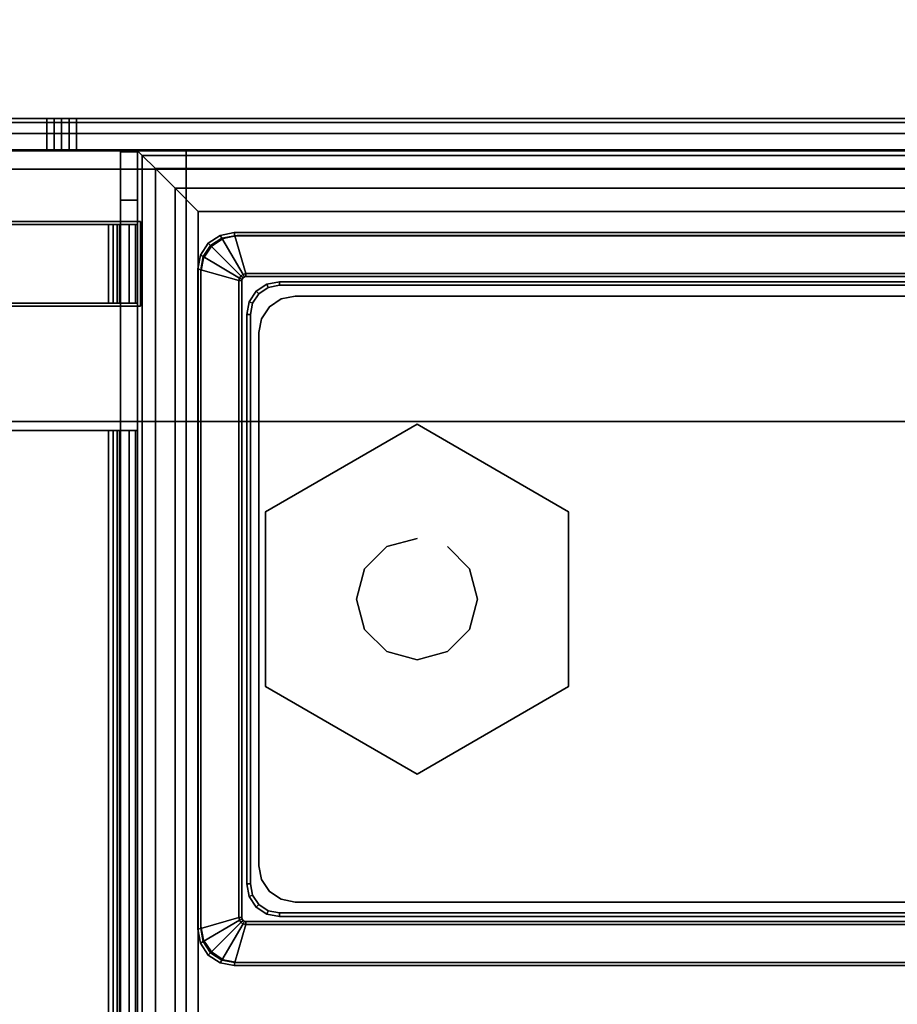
# Model space of a CAD drawing. Header units: inches. Extents: x 18783 to 19393, y 13900 to 14269.
# Tile 166 of 256: x 19290.72 to 19293.57, y 14039.6 to 14042.8. Entities that reach past the tile are written whole.
import ezdxf

# ---------------------------------------------------------------- set-up
doc = ezdxf.new("R2010")
doc.units = ezdxf.units.IN
doc.header["$LTSCALE"] = 96
doc.header["$MEASUREMENT"] = 0
for name, color, linetype in [('A-FURN-3-TABLE-LEG-BASE', 253, 'Continuous'), ('A-FURN-3-TABLE-LEG-BASE-EXTENSION', 251, 'Continuous'), ('A-FURN-3-TABLE-LEG-GLIDE', 254, 'Continuous'), ('A-FURN-3-TABLE-LEG-TRIM-PLASTIC', 251, 'Continuous'), ('A-FURN-3-TABLE-TOP', 33, 'Continuous')]:
    doc.layers.add(name, color=color, linetype=linetype)

# ---------------------------------------------------------------- blocks, each defined once
blk = doc.blocks.new('TARA-3070-LJSHE-3D-3')
at = {"layer": 'A-FURN-3-TABLE-LEG-BASE'}
for points, invisible_edges in [([(64.8098, 10.0095, 0.5), (64.7715, 10.0351, 0.5), (64.7715, 13.9029, 0.5), (64.8098, 13.9285, 0.5)], 10), ([(64.8098, 13.9285, 0.5), (64.855, 13.9375, 0.5), (64.855, 10.0005, 0.5), (64.8098, 10.0095, 0.5)], 10), ([(66.981, 10.0005, 0.5), (64.855, 10.0005, 0.5), (64.855, 13.9375, 0.5), (66.981, 13.9375, 0.5)], 10), ([(66.981, 13.9375, 0.5), (67.0262, 13.9285, 0.5), (67.0262, 10.0095, 0.5), (66.981, 10.0005, 0.5)], 10), ([(67.0645, 10.0351, 0.5), (67.0262, 10.0095, 0.5), (67.0262, 13.9285, 0.5), (67.0645, 13.9029, 0.5)], 10), ([(64.7459, 13.8646, 0.5), (64.7715, 13.9029, 0.5), (64.7715, 10.0351, 0.5), (64.7459, 10.0734, 0.5)], 10), ([(67.0645, 13.9029, 0.5), (67.0901, 13.8646, 0.5), (67.0901, 10.0734, 0.5), (67.0645, 10.0351, 0.5)], 10), ([(64.7459, 10.0734, 0.5), (64.7369, 10.1186, 0.5), (64.7369, 13.8194, 0.5), (64.7459, 13.8646, 0.5)], 8), ([(67.0991, 10.1186, 0.5), (67.0901, 10.0734, 0.5), (67.0901, 13.8646, 0.5), (67.0991, 13.8194, 0.5)], 2)]:
    blk.add_3dface(points, dxfattribs=dict(at, invisible_edges=invisible_edges))
for points in [[(66.981, 13.9375, 0.5), (64.855, 13.9375, 0.5), (64.855, 13.9375, 23.3346), (66.981, 13.9375, 23.3346)], [(64.7369, 13.8194, 0.5), (64.7369, 10.1186, 0.5), (64.7369, 10.1186, 23.3346), (64.7369, 13.8194, 23.3346)], [(67.0991, 10.1186, 0.5), (67.0991, 13.8194, 0.5), (67.0991, 13.8194, 23.3346), (67.0991, 10.1186, 23.3346)]]:
    blk.add_3dface(points, dxfattribs=at)
at = {"layer": 'A-FURN-3-TABLE-LEG-BASE-EXTENSION'}
for points, invisible_edges in [([(67.3147, 4.8845, 27.75), (67.3147, 26.0645, 27.75), (67.145, 15.1325, 27.75), (67.145, 14.1325, 27.75)], 10), ([(67.145, 15.1325, 27.645), (67.3147, 26.0645, 27.645), (67.3147, 4.8845, 27.645), (67.145, 14.1325, 27.645)], 5), ([(67.3747, 4.8894, 27.4786), (67.3747, 4.8845, 27.5131), (67.3747, 26.0645, 27.5379), (67.3747, 26.0572, 27.4957)], 10), ([(67.3747, 4.8845, 27.5131), (67.3747, 4.8845, 27.585), (67.3747, 26.0645, 27.585), (67.3747, 26.0645, 27.5379)], 10), ([(67.3747, 4.9035, 27.4469), (67.3747, 4.8894, 27.4786), (67.3747, 26.0572, 27.4957), (67.3747, 26.0361, 27.4585)], 10), ([(67.4797, 26.0572, 27.4957), (67.4797, 26.0645, 27.5379), (67.4797, 4.8845, 27.5131), (67.4797, 4.8894, 27.4786)], 10), ([(67.4797, 26.0645, 27.5379), (67.4797, 26.0645, 27.585), (67.4797, 4.8845, 27.585), (67.4797, 4.8845, 27.5131)], 10), ([(67.4797, 26.0361, 27.4585), (67.4797, 26.0572, 27.4957), (67.4797, 4.8894, 27.4786), (67.4797, 4.9035, 27.4469)], 10), ([(67.3747, 4.9258, 27.4202), (67.3747, 4.9035, 27.4469), (67.3747, 26.0361, 27.4585), (67.3747, 26.0036, 27.4306)], 10), ([(67.4797, 26.0036, 27.4306), (67.4797, 26.0361, 27.4585), (67.4797, 4.9035, 27.4469), (67.4797, 4.9258, 27.4202)], 10), ([(67.3747, 4.9546, 27.4008), (67.3747, 4.9258, 27.4202), (67.3747, 26.0036, 27.4306), (67.3747, 25.9636, 27.4153)], 10), ([(67.4797, 25.9636, 27.4153), (67.4797, 26.0036, 27.4306), (67.4797, 4.9258, 27.4202), (67.4797, 4.9546, 27.4008)], 10), ([(67.3747, 14.4371, 25.157), (67.3747, 9.4606, 25.1984), (67.3747, 4.9546, 27.4008), (67.3747, 25.9636, 27.4153)], 5), ([(67.4797, 25.9636, 27.4153), (67.4797, 4.9546, 27.4008), (67.4797, 9.4606, 25.1984), (67.4797, 14.4371, 25.157)], 5), ([(66.4954, 25.9395, 27.75), (66.4954, 5.0095, 27.75), (66.8695, 14.1325, 27.75), (66.8695, 15.1325, 27.75)], 10), ([(66.8695, 14.1325, 27.645), (66.4954, 5.0095, 27.645), (66.4954, 25.9395, 27.645), (66.8695, 15.1325, 27.645)], 5), ([(66.4659, 15.0321, 27.6949), (66.4659, 15.0321, 27.75), (66.4659, 14.2368, 27.75), (66.4659, 14.2368, 27.6949)], 1), ([(66.8793, 15.0321, 27.75), (66.8793, 15.0321, 27.6949), (66.8793, 14.2368, 27.6949), (66.8793, 14.2368, 27.75)], 1), ([(67.1352, 15.0321, 27.6949), (67.1352, 15.0321, 27.75), (67.1352, 14.2368, 27.75), (67.1352, 14.2368, 27.6949)], 1), ([(67.3747, 9.513, 25.1764), (67.3747, 9.4606, 25.1984), (67.3747, 14.4371, 25.157), (67.3747, 14.4133, 25.1529)], 10), ([(67.4797, 14.4133, 25.1529), (67.4797, 14.4371, 25.157), (67.4797, 9.4606, 25.1984), (67.4797, 9.513, 25.1764)], 10), ([(67.3747, 9.5675, 25.1605), (67.3747, 9.513, 25.1764), (67.3747, 14.4133, 25.1529), (67.3747, 14.3893, 25.15)], 10), ([(67.4797, 14.3893, 25.15), (67.4797, 14.4133, 25.1529), (67.4797, 9.513, 25.1764), (67.4797, 9.5675, 25.1605)], 10), ([(67.3747, 9.6234, 25.1509), (67.3747, 9.5675, 25.1605), (67.3747, 14.3893, 25.15), (67.3747, 14.3652, 25.1482)], 10), ([(67.3747, 9.6802, 25.1476), (67.3747, 9.6234, 25.1509), (67.3747, 14.3652, 25.1482), (67.3747, 14.341, 25.1476)], 2), ([(67.4797, 14.3652, 25.1482), (67.4797, 14.3893, 25.15), (67.4797, 9.5675, 25.1605), (67.4797, 9.6234, 25.1509)], 10), ([(67.4797, 14.341, 25.1476), (67.4797, 14.3652, 25.1482), (67.4797, 9.6234, 25.1509), (67.4797, 9.6802, 25.1476)], 2), ([(66.4659, 14.1975, 27.6102), (67.3714, 14.1975, 25.5846), (4.6286, 14.1975, 25.5846), (5.5341, 14.1975, 27.6102)], 13), ([(66.4659, 14.1975, 27.6555), (66.4659, 14.1975, 27.6102), (5.5341, 14.1975, 27.6102), (5.5341, 14.1975, 27.6555)], 2), ([(67.3714, 14.1975, 25.5846), (66.4659, 14.1975, 27.6102), (66.8793, 14.1975, 27.6102), (67.1352, 14.1975, 27.6102)], 13), ([(67.1352, 14.1975, 27.6555), (67.1352, 14.1975, 27.6102), (66.8793, 14.1975, 27.6102), (66.8793, 14.1975, 27.6555)], 2), ([(67.1352, 14.1975, 27.6102), (67.2139, 14.1975, 27.6102), (67.3714, 14.1975, 27.435), (67.3714, 14.1975, 25.5846)], 8), ([(5.5341, 14.1424, 27.6102), (4.6286, 14.1424, 25.5846), (67.3714, 14.1424, 25.5846), (66.4659, 14.1424, 27.6102)], 13), ([(5.5341, 14.1424, 27.6555), (5.5341, 14.1424, 27.6102), (66.4659, 14.1424, 27.6102), (66.4659, 14.1424, 27.6555)], 2), ([(67.3714, 14.1424, 25.5846), (67.1352, 14.1424, 27.6102), (66.8793, 14.1424, 27.6102), (66.4659, 14.1424, 27.6102)], 11), ([(66.8793, 14.1424, 27.6555), (66.8793, 14.1424, 27.6102), (67.1352, 14.1424, 27.6102), (67.1352, 14.1424, 27.6555)], 2), ([(67.3714, 14.1424, 25.5846), (67.3714, 14.1424, 27.435), (67.2139, 14.1424, 27.6102), (67.1352, 14.1424, 27.6102)], 8), ([(66.8695, 9.8215, 27.75), (66.8695, 14.1325, 27.75), (66.4954, 5.0095, 27.75), (66.8695, 8.8215, 27.75)], 7), ([(66.4954, 5.0095, 27.645), (66.8695, 14.1325, 27.645), (66.8695, 9.8215, 27.645), (66.8695, 8.8215, 27.645)], 11), ([(66.8695, 9.8215, 27.75), (67.145, 9.8215, 27.75), (67.145, 14.1325, 27.75), (66.8695, 14.1325, 27.75)], 10), ([(67.145, 14.1325, 27.645), (67.145, 9.8215, 27.645), (66.8695, 9.8215, 27.645), (66.8695, 14.1325, 27.645)], 5), ([(67.145, 9.8215, 27.75), (67.145, 8.8215, 27.75), (67.3147, 4.8845, 27.75), (67.145, 14.1325, 27.75)], 14), ([(67.3147, 4.8845, 27.645), (67.145, 8.8215, 27.645), (67.145, 9.8215, 27.645), (67.145, 14.1325, 27.645)], 13)]:
    blk.add_3dface(points, dxfattribs=dict(at, invisible_edges=invisible_edges))
for points in [[(67.3747, 25.9636, 27.4153), (67.4797, 25.9636, 27.4153), (67.4797, 14.4371, 25.157), (67.3747, 14.4371, 25.157)], [(66.4954, 5.0095, 27.645), (66.4954, 5.0095, 27.75), (66.4954, 25.9395, 27.75), (66.4954, 25.9395, 27.645)], [(66.8695, 14.1325, 27.75), (66.8695, 14.1325, 27.645), (66.8695, 15.1325, 27.645), (66.8695, 15.1325, 27.75)], [(67.145, 15.1325, 27.75), (67.145, 15.1325, 27.645), (67.145, 14.1325, 27.645), (67.145, 14.1325, 27.75)], [(66.4659, 14.2368, 27.75), (66.4659, 15.0321, 27.75), (5.5341, 15.0321, 27.75), (5.5341, 14.2368, 27.75)], [(5.5341, 14.2368, 27.6949), (5.5341, 15.0321, 27.6949), (66.4659, 15.0321, 27.6949), (66.4659, 14.2368, 27.6949)], [(66.8793, 14.2368, 27.75), (67.1352, 14.2368, 27.75), (67.1352, 15.0321, 27.75), (66.8793, 15.0321, 27.75)], [(67.1352, 14.2368, 27.6949), (66.8793, 14.2368, 27.6949), (66.8793, 15.0321, 27.6949), (67.1352, 15.0321, 27.6949)], [(67.3747, 14.341, 25.1476), (67.4797, 14.341, 25.1476), (67.4797, 9.6802, 25.1476), (67.3747, 9.6802, 25.1476)], [(4.6286, 14.1424, 25.5846), (4.6286, 14.1975, 25.5846), (67.3714, 14.1975, 25.5846), (67.3714, 14.1424, 25.5846)], [(66.4659, 14.1975, 27.6555), (66.4659, 14.1975, 27.6102), (5.5341, 14.1975, 27.6102), (5.5341, 14.1975, 27.6555)], [(66.8793, 14.1424, 27.6102), (66.8793, 14.1975, 27.6102), (66.4659, 14.1975, 27.6102), (66.4659, 14.1424, 27.6102)], [(66.4659, 14.1424, 27.6102), (66.4659, 14.1975, 27.6102), (66.4659, 14.1975, 27.6555), (66.4659, 14.1424, 27.6555)], [(66.8793, 14.1424, 27.6555), (66.8793, 14.1975, 27.6555), (66.8793, 14.1975, 27.6102), (66.8793, 14.1424, 27.6102)], [(67.2139, 14.1424, 27.6102), (67.2139, 14.1975, 27.6102), (67.1352, 14.1975, 27.6102), (67.1352, 14.1424, 27.6102)], [(67.1352, 14.1424, 27.6102), (67.1352, 14.1975, 27.6102), (67.1352, 14.1975, 27.6555), (67.1352, 14.1424, 27.6555)], [(67.3714, 14.1424, 27.435), (67.3714, 14.1975, 27.435), (67.2139, 14.1975, 27.6102), (67.2139, 14.1424, 27.6102)], [(67.3714, 14.1424, 25.5846), (67.3714, 14.1975, 25.5846), (67.3714, 14.1975, 27.435), (67.3714, 14.1424, 27.435)], [(5.5341, 14.1424, 27.6555), (5.5341, 14.1424, 27.6102), (66.4659, 14.1424, 27.6102), (66.4659, 14.1424, 27.6555)], [(67.3747, 13.9849, 27.5531), (67.3747, 14.1424, 27.5531), (60.0125, 14.1424, 27.5531), (60.0125, 13.9849, 27.5531)], [(60.0125, 14.1424, 25.7815), (60.0125, 14.1424, 27.5531), (67.3747, 14.1424, 27.5531), (67.3747, 14.1424, 25.7815)], [(67.3747, 13.9849, 25.7815), (67.3747, 14.1424, 25.7815), (67.3747, 14.1424, 27.5531), (67.3747, 13.9849, 27.5531)], [(67.145, 14.1325, 27.75), (67.145, 14.1325, 27.645), (66.8695, 14.1325, 27.645), (66.8695, 14.1325, 27.75)], [(67.3747, 13.9849, 27.5531), (60.0125, 13.9849, 27.5531), (60.0125, 9.9691, 27.5531), (67.3747, 9.9691, 27.5531)], [(67.3747, 13.9849, 25.7815), (67.3747, 13.9849, 27.5531), (67.3747, 9.9691, 27.5531), (67.3747, 9.9691, 25.7815)], [(60.2093, 10.0085, 25.5846), (60.2093, 13.9455, 25.5846), (67.1778, 13.9455, 25.5846), (67.1778, 10.0085, 25.5846)], [(66.7841, 13.7487, 2.75), (65.0519, 13.7487, 2.75), (65.0519, 13.7487, 25.5846), (66.7841, 13.7487, 25.5846)], [(64.9337, 13.6305, 2.75), (64.9337, 10.3235, 2.75), (64.9337, 10.3235, 25.5846), (64.9337, 13.6305, 25.5846)], [(66.9023, 10.3235, 2.75), (66.9023, 13.6305, 2.75), (66.9023, 13.6305, 25.5846), (66.9023, 10.3235, 25.5846)]]:
    blk.add_3dface(points, dxfattribs=at)
at = {"layer": 'A-FURN-3-TABLE-LEG-GLIDE'}
for points in [[(65.6339, 13.7269, 0.3937), (65.6339, 13.7269), (65.3497, 13.2347), (65.3497, 13.2347, 0.3937)], [(66.2021, 13.7269, 0.3937), (66.2021, 13.7269), (65.6339, 13.7269), (65.6339, 13.7269, 0.3937)], [(66.4863, 13.2347, 0.3937), (66.4863, 13.2347), (66.2021, 13.7269), (66.2021, 13.7269, 0.3937)], [(65.3497, 13.2347, 0.3937), (65.3497, 13.2347), (65.6339, 12.7426), (65.6339, 12.7426, 0.3937)], [(66.2021, 12.7426, 0.3937), (66.2021, 12.7426), (66.4863, 13.2347), (66.4863, 13.2347, 0.3937)], [(65.6339, 12.7426, 0.3937), (65.6339, 12.7426), (66.2021, 12.7426), (66.2021, 12.7426, 0.3937)]]:
    blk.add_3dface(points, dxfattribs=at)
for points, invisible_edges in [([(65.6339, 12.7426, 0.3937), (66.2021, 13.7269, 0.3937), (65.6339, 13.7269, 0.3937), (65.3497, 13.2347, 0.3937)], 1), ([(65.3497, 13.2347), (65.6339, 13.7269), (66.2021, 13.7269), (65.6339, 12.7426)], 4), ([(65.6339, 12.7426, 0.3937), (66.2021, 12.7426, 0.3937), (66.4863, 13.2347, 0.3937), (66.2021, 13.7269, 0.3937)], 8), ([(65.6339, 12.7426), (66.2021, 13.7269), (66.4863, 13.2347), (66.2021, 12.7426)], 1)]:
    blk.add_3dface(points, dxfattribs=dict(at, invisible_edges=invisible_edges))
at = {"layer": 'A-FURN-3-TABLE-LEG-TRIM-PLASTIC'}
for points in [[(64.8452, 13.9473, 23.3346), (64.8452, 13.9473, 23.3626), (66.9908, 13.9473, 23.3626), (66.9908, 13.9473, 23.3346)], [(66.988, 13.9374, 23.3797), (66.9908, 13.9473, 23.3626), (64.8452, 13.9473, 23.3626), (64.848, 13.9374, 23.3797)], [(64.848, 13.9374, 23.3797), (64.8832, 13.8141, 23.4502), (66.9528, 13.8141, 23.4502), (66.988, 13.9374, 23.3797)], [(64.7271, 10.1088, 23.3346), (64.7271, 10.1088, 23.3626), (64.7271, 13.8292, 23.3626), (64.7271, 13.8292, 23.3346)], [(64.737, 13.8264, 23.3797), (64.7271, 13.8292, 23.3626), (64.7271, 10.1088, 23.3626), (64.737, 10.1116, 23.3797)], [(64.737, 10.1116, 23.3797), (64.8604, 10.1469, 23.4502), (64.8604, 13.7911, 23.4502), (64.737, 13.8264, 23.3797)], [(67.099, 10.1116, 23.3797), (67.1089, 10.1088, 23.3626), (67.1089, 13.8292, 23.3626), (67.099, 13.8264, 23.3797)], [(67.1089, 13.8292, 23.3346), (67.1089, 13.8292, 23.3626), (67.1089, 10.1088, 23.3626), (67.1089, 10.1088, 23.3346)], [(64.8701, 13.7904, 23.4528), (64.8604, 13.7911, 23.4502), (64.8604, 10.1469, 23.4502), (64.8701, 10.1476, 23.4528)], [(66.9528, 13.8043, 23.4528), (66.9528, 13.8141, 23.4502), (64.8832, 13.8141, 23.4502), (64.8832, 13.8043, 23.4528)], [(66.9659, 10.1476, 23.4528), (66.9756, 10.1469, 23.4502), (66.9756, 13.7911, 23.4502), (66.9659, 13.7904, 23.4528)], [(64.9928, 13.7879, 23.4528), (64.9928, 13.7761, 23.4409), (66.8432, 13.7761, 23.4409), (66.8432, 13.7879, 23.4528)], [(66.8432, 13.7761, 23.371), (66.8432, 13.7761, 23.4409), (64.9928, 13.7761, 23.4409), (64.9928, 13.7761, 23.371)], [(64.8865, 10.2564, 23.4528), (64.8983, 10.2564, 23.4409), (64.8983, 13.6816, 23.4409), (64.8865, 13.6816, 23.4528)], [(64.8983, 13.6816, 23.371), (64.8983, 13.6816, 23.4409), (64.8983, 10.2564, 23.4409), (64.8983, 10.2564, 23.371)], [(66.9495, 13.6816, 23.4528), (66.9377, 13.6816, 23.4409), (66.9377, 10.2564, 23.4409), (66.9495, 10.2564, 23.4528)], [(66.9377, 10.2564, 23.371), (66.9377, 10.2564, 23.4409), (66.9377, 13.6816, 23.4409), (66.9377, 13.6816, 23.371)]]:
    blk.add_3dface(points, dxfattribs=at)
for points, invisible_edges in [([(67.099, 13.8264, 23.3797), (66.9756, 13.7911, 23.4502), (66.9756, 10.1469, 23.4502), (67.099, 10.1116, 23.3797)], 4), ([(64.8865, 13.6816, 23.4528), (64.8946, 13.7223, 23.4528), (64.8712, 13.7955, 23.4528), (64.8701, 13.7904, 23.4528)], 10), ([(64.8701, 10.1476, 23.4528), (64.8865, 10.2564, 23.4528), (64.8865, 13.6816, 23.4528), (64.8701, 13.7904, 23.4528)], 5), ([(64.8946, 13.7223, 23.4528), (64.9176, 13.7568, 23.4528), (64.874, 13.7998, 23.4528), (64.8712, 13.7955, 23.4528)], 10), ([(64.9176, 13.7568, 23.4528), (64.9521, 13.7798, 23.4528), (64.8782, 13.8029, 23.4528), (64.874, 13.7998, 23.4528)], 10), ([(64.9521, 13.7798, 23.4528), (64.9928, 13.7879, 23.4528), (64.8832, 13.8043, 23.4528), (64.8782, 13.8029, 23.4528)], 10), ([(64.8832, 13.8043, 23.4528), (64.9928, 13.7879, 23.4528), (66.8432, 13.7879, 23.4528), (66.9528, 13.8043, 23.4528)], 5), ([(66.8432, 13.7879, 23.4528), (66.8839, 13.7798, 23.4528), (66.9578, 13.8029, 23.4528), (66.9528, 13.8043, 23.4528)], 10), ([(66.8839, 13.7798, 23.4528), (66.9184, 13.7568, 23.4528), (66.962, 13.7998, 23.4528), (66.9578, 13.8029, 23.4528)], 10), ([(66.9184, 13.7568, 23.4528), (66.9414, 13.7223, 23.4528), (66.9648, 13.7955, 23.4528), (66.962, 13.7998, 23.4528)], 10), ([(66.9414, 13.7223, 23.4528), (66.9495, 13.6816, 23.4528), (66.9659, 13.7904, 23.4528), (66.9648, 13.7955, 23.4528)], 10), ([(66.9659, 13.7904, 23.4528), (66.9495, 13.6816, 23.4528), (66.9495, 10.2564, 23.4528), (66.9659, 10.1476, 23.4528)], 5)]:
    blk.add_3dface(points, dxfattribs=dict(at, invisible_edges=invisible_edges))
at = {"layer": 'A-FURN-3-TABLE-TOP', "invisible_edges": 12}
for points in [[(1.04, 1.86, 29), (70.96, 1.86, 29), (70.96, 31.382, 29), (1.04, 31.382, 29)], [(70.96, 31.382, 27.75), (70.96, 1.86, 27.75), (1.04, 1.86, 27.75), (1.04, 31.382, 27.75)]]:
    blk.add_3dface(points, dxfattribs=at)
at = {"layer": 'A-FURN-3-TABLE-LEG-BASE'}
mesh = blk.add_polymesh((2, 5), dxfattribs=at)
for k, corner in enumerate([(64.855, 13.9375, 0.5), (64.8098, 13.9285, 0.5), (64.7715, 13.9029, 0.5), (64.7459, 13.8646, 0.5), (64.7369, 13.8194, 0.5), (64.855, 13.9375, 23.3346), (64.8098, 13.9285, 23.3346), (64.7715, 13.9029, 23.3346), (64.7459, 13.8646, 23.3346), (64.7369, 13.8194, 23.3346)]):
    mesh.set_mesh_vertex(divmod(k, 5), corner)
mesh = blk.add_polymesh((2, 5), dxfattribs=at)
for k, corner in enumerate([(67.0991, 13.8194, 0.5), (67.0901, 13.8646, 0.5), (67.0645, 13.9029, 0.5), (67.0262, 13.9285, 0.5), (66.981, 13.9375, 0.5), (67.0991, 13.8194, 23.3346), (67.0901, 13.8646, 23.3346), (67.0645, 13.9029, 23.3346), (67.0262, 13.9285, 23.3346), (66.981, 13.9375, 23.3346)]):
    mesh.set_mesh_vertex(divmod(k, 5), corner)
at = {"layer": 'A-FURN-3-TABLE-LEG-BASE-EXTENSION'}
mesh = blk.add_polymesh((2, 5), dxfattribs=at)
for k, corner in enumerate([(67.4797, 26.0645, 27.585), (67.4671, 26.0645, 27.6481), (67.4314, 26.0645, 27.7017), (67.3778, 26.0645, 27.7374), (67.3147, 26.0645, 27.75), (67.4797, 4.8845, 27.585), (67.4671, 4.8845, 27.6481), (67.4314, 4.8845, 27.7017), (67.3778, 4.8845, 27.7374), (67.3147, 4.8845, 27.75)]):
    mesh.set_mesh_vertex(divmod(k, 5), corner)
mesh = blk.add_polymesh((2, 5), dxfattribs=at)
for k, corner in enumerate([(67.4797, 14.4371, 25.157), (67.4797, 14.4133, 25.1529), (67.4797, 14.3893, 25.15), (67.4797, 14.3652, 25.1482), (67.4797, 14.341, 25.1476), (67.3747, 14.4371, 25.157), (67.3747, 14.4133, 25.1529), (67.3747, 14.3893, 25.15), (67.3747, 14.3652, 25.1482), (67.3747, 14.341, 25.1476)]):
    mesh.set_mesh_vertex(divmod(k, 5), corner)
mesh = blk.add_polymesh((2, 5), dxfattribs=at)
for k, corner in enumerate([(66.4659, 14.1424, 27.6555), (66.4659, 14.1495, 27.6917), (66.4659, 14.17, 27.7223), (66.4659, 14.2007, 27.7428), (66.4659, 14.2368, 27.75), (5.5341, 14.1424, 27.6555), (5.5341, 14.1495, 27.6917), (5.5341, 14.17, 27.7223), (5.5341, 14.2007, 27.7428), (5.5341, 14.2368, 27.75)]):
    mesh.set_mesh_vertex(divmod(k, 5), corner)
mesh = blk.add_polymesh((2, 5), dxfattribs=at)
for k, corner in enumerate([(5.5341, 14.1975, 27.6555), (5.5341, 14.2005, 27.6706), (5.5341, 14.209, 27.6834), (5.5341, 14.2218, 27.6919), (5.5341, 14.2368, 27.6949), (66.4659, 14.1975, 27.6555), (66.4659, 14.2005, 27.6706), (66.4659, 14.209, 27.6834), (66.4659, 14.2218, 27.6919), (66.4659, 14.2368, 27.6949)]):
    mesh.set_mesh_vertex(divmod(k, 5), corner)
mesh = blk.add_polymesh((2, 5), dxfattribs=at)
for k, corner in enumerate([(66.4659, 14.1975, 27.6555), (66.4659, 14.2005, 27.6706), (66.4659, 14.209, 27.6834), (66.4659, 14.2218, 27.6919), (66.4659, 14.2368, 27.6949), (66.4659, 14.1424, 27.6555), (66.4659, 14.1495, 27.6917), (66.4659, 14.17, 27.7223), (66.4659, 14.2007, 27.7428), (66.4659, 14.2368, 27.75)]):
    mesh.set_mesh_vertex(divmod(k, 5), corner)
mesh = blk.add_polymesh((2, 5), dxfattribs=at)
for k, corner in enumerate([(67.1352, 14.1424, 27.6555), (67.1352, 14.1495, 27.6917), (67.1352, 14.17, 27.7223), (67.1352, 14.2007, 27.7428), (67.1352, 14.2368, 27.75), (66.8793, 14.1424, 27.6555), (66.8793, 14.1495, 27.6917), (66.8793, 14.17, 27.7223), (66.8793, 14.2007, 27.7428), (66.8793, 14.2368, 27.75)]):
    mesh.set_mesh_vertex(divmod(k, 5), corner)
mesh = blk.add_polymesh((2, 5), dxfattribs=at)
for k, corner in enumerate([(66.8793, 14.1424, 27.6555), (66.8793, 14.1495, 27.6917), (66.8793, 14.17, 27.7223), (66.8793, 14.2007, 27.7428), (66.8793, 14.2368, 27.75), (66.8793, 14.1975, 27.6555), (66.8793, 14.2005, 27.6706), (66.8793, 14.209, 27.6834), (66.8793, 14.2218, 27.6919), (66.8793, 14.2368, 27.6949)]):
    mesh.set_mesh_vertex(divmod(k, 5), corner)
mesh = blk.add_polymesh((2, 5), dxfattribs=at)
for k, corner in enumerate([(66.8793, 14.1975, 27.6555), (66.8793, 14.2005, 27.6706), (66.8793, 14.209, 27.6834), (66.8793, 14.2218, 27.6919), (66.8793, 14.2368, 27.6949), (67.1352, 14.1975, 27.6555), (67.1352, 14.2005, 27.6706), (67.1352, 14.209, 27.6834), (67.1352, 14.2218, 27.6919), (67.1352, 14.2368, 27.6949)]):
    mesh.set_mesh_vertex(divmod(k, 5), corner)
mesh = blk.add_polymesh((2, 5), dxfattribs=at)
for k, corner in enumerate([(67.1352, 14.1975, 27.6555), (67.1352, 14.2005, 27.6706), (67.1352, 14.209, 27.6834), (67.1352, 14.2218, 27.6919), (67.1352, 14.2368, 27.6949), (67.1352, 14.1424, 27.6555), (67.1352, 14.1495, 27.6917), (67.1352, 14.17, 27.7223), (67.1352, 14.2007, 27.7428), (67.1352, 14.2368, 27.75)]):
    mesh.set_mesh_vertex(divmod(k, 5), corner)
mesh = blk.add_polymesh((2, 5), dxfattribs=at)
for k, corner in enumerate([(60.2093, 13.9455, 25.5846), (60.134, 14.0208, 25.5996), (60.0701, 14.0847, 25.6423), (60.0275, 14.1274, 25.7062), (60.0125, 14.1424, 25.7815), (67.1778, 13.9455, 25.5846), (67.2532, 14.0208, 25.5996), (67.317, 14.0847, 25.6423), (67.3597, 14.1274, 25.7062), (67.3747, 14.1424, 25.7815)]):
    mesh.set_mesh_vertex(divmod(k, 5), corner)
mesh = blk.add_polymesh((2, 5), dxfattribs=at)
for k, corner in enumerate([(67.1778, 13.9455, 25.5846), (67.2532, 14.0208, 25.5996), (67.317, 14.0847, 25.6423), (67.3597, 14.1274, 25.7062), (67.3747, 14.1424, 25.7815), (67.1778, 10.0085, 25.5846), (67.2532, 9.9332, 25.5996), (67.317, 9.8693, 25.6423), (67.3597, 9.8266, 25.7062), (67.3747, 9.8116, 25.7815)]):
    mesh.set_mesh_vertex(divmod(k, 5), corner)
mesh = blk.add_polymesh((2, 5), dxfattribs=at)
for k, corner in enumerate([(65.0519, 13.7487, 2.75), (65.0067, 13.7397, 2.75), (64.9683, 13.7141, 2.75), (64.9427, 13.6757, 2.75), (64.9337, 13.6305, 2.75), (65.0519, 13.7487, 25.5846), (65.0067, 13.7397, 25.5846), (64.9683, 13.7141, 25.5846), (64.9427, 13.6757, 25.5846), (64.9337, 13.6305, 25.5846)]):
    mesh.set_mesh_vertex(divmod(k, 5), corner)
mesh = blk.add_polymesh((2, 5), dxfattribs=at)
for k, corner in enumerate([(66.9023, 13.6305, 2.75), (66.8933, 13.6757, 2.75), (66.8677, 13.7141, 2.75), (66.8293, 13.7397, 2.75), (66.7841, 13.7487, 2.75), (66.9023, 13.6305, 25.5846), (66.8933, 13.6757, 25.5846), (66.8677, 13.7141, 25.5846), (66.8293, 13.7397, 25.5846), (66.7841, 13.7487, 25.5846)]):
    mesh.set_mesh_vertex(divmod(k, 5), corner)
at = {"layer": 'A-FURN-3-TABLE-LEG-GLIDE'}
mesh = blk.add_polymesh((2, 12), dxfattribs=dict(at, n_close=True))
for k, corner in enumerate([(66.1149, 13.2347, 0.3937), (66.0885, 13.3332, 0.3937), (66.0164, 13.4052, 0.3937), (65.918, 13.4316, 0.3937), (65.8196, 13.4052, 0.3937), (65.7475, 13.3332, 0.3937), (65.7211, 13.2347, 0.3937), (65.7475, 13.1363, 0.3937), (65.8196, 13.0643, 0.3937), (65.918, 13.0379, 0.3937), (66.0164, 13.0643, 0.3937), (66.0885, 13.1363, 0.3937), (66.1149, 13.2347, 0.5), (66.0885, 13.3332, 0.5), (66.0164, 13.4052, 0.5), (65.918, 13.4316, 0.5), (65.8196, 13.4052, 0.5), (65.7475, 13.3332, 0.5), (65.7211, 13.2347, 0.5), (65.7475, 13.1363, 0.5), (65.8196, 13.0643, 0.5), (65.918, 13.0379, 0.5), (66.0164, 13.0643, 0.5), (66.0885, 13.1363, 0.5)]):
    mesh.set_mesh_vertex(divmod(k, 12), corner)
at = {"layer": 'A-FURN-3-TABLE-LEG-TRIM-PLASTIC'}
mesh = blk.add_polymesh((2, 5), dxfattribs=at)
for k, corner in enumerate([(64.8452, 13.9473, 23.3346), (64.8, 13.9384, 23.3346), (64.7616, 13.9128, 23.3346), (64.736, 13.8744, 23.3346), (64.7271, 13.8292, 23.3346), (64.8452, 13.9473, 23.3626), (64.8, 13.9384, 23.3627), (64.7616, 13.9128, 23.3625), (64.736, 13.8744, 23.3623), (64.7271, 13.8292, 23.3626)]):
    mesh.set_mesh_vertex(divmod(k, 5), corner)
mesh = blk.add_polymesh((2, 5), dxfattribs=at)
for k, corner in enumerate([(64.8452, 13.9473, 23.3626), (64.8, 13.9384, 23.3627), (64.7616, 13.9128, 23.3625), (64.736, 13.8744, 23.3623), (64.7271, 13.8292, 23.3626), (64.848, 13.9374, 23.3797), (64.8052, 13.9298, 23.3798), (64.7689, 13.9056, 23.3798), (64.7451, 13.8692, 23.3797), (64.737, 13.8264, 23.3797)]):
    mesh.set_mesh_vertex(divmod(k, 5), corner)
mesh = blk.add_polymesh((2, 5), dxfattribs=at)
for k, corner in enumerate([(64.848, 13.9374, 23.3797), (64.8052, 13.9298, 23.3798), (64.7689, 13.9056, 23.3798), (64.7451, 13.8692, 23.3797), (64.737, 13.8264, 23.3797), (64.8832, 13.8141, 23.4502), (64.8749, 13.8116, 23.4502), (64.8678, 13.8066, 23.4502), (64.8628, 13.7995, 23.4502), (64.8604, 13.7911, 23.4502)]):
    mesh.set_mesh_vertex(divmod(k, 5), corner)
mesh = blk.add_polymesh((2, 5), dxfattribs=at)
for k, corner in enumerate([(67.099, 13.8264, 23.3797), (67.0909, 13.8692, 23.3797), (67.0671, 13.9056, 23.3798), (67.0308, 13.9298, 23.3798), (66.988, 13.9374, 23.3797), (66.9756, 13.7911, 23.4502), (66.9732, 13.7995, 23.4502), (66.9682, 13.8066, 23.4502), (66.9611, 13.8116, 23.4502), (66.9528, 13.8141, 23.4502)]):
    mesh.set_mesh_vertex(divmod(k, 5), corner)
mesh = blk.add_polymesh((2, 5), dxfattribs=at)
for k, corner in enumerate([(67.1089, 13.8292, 23.3626), (67.1, 13.8744, 23.3623), (67.0744, 13.9128, 23.3625), (67.036, 13.9384, 23.3627), (66.9908, 13.9473, 23.3626), (67.099, 13.8264, 23.3797), (67.0909, 13.8692, 23.3797), (67.0671, 13.9056, 23.3798), (67.0308, 13.9298, 23.3798), (66.988, 13.9374, 23.3797)]):
    mesh.set_mesh_vertex(divmod(k, 5), corner)
mesh = blk.add_polymesh((2, 5), dxfattribs=at)
for k, corner in enumerate([(67.1089, 13.8292, 23.3346), (67.1, 13.8744, 23.3346), (67.0744, 13.9128, 23.3346), (67.036, 13.9384, 23.3346), (66.9908, 13.9473, 23.3346), (67.1089, 13.8292, 23.3626), (67.1, 13.8744, 23.3623), (67.0744, 13.9128, 23.3625), (67.036, 13.9384, 23.3627), (66.9908, 13.9473, 23.3626)]):
    mesh.set_mesh_vertex(divmod(k, 5), corner)
mesh = blk.add_polymesh((2, 5), dxfattribs=at)
for k, corner in enumerate([(64.8832, 13.8141, 23.4502), (64.8749, 13.8116, 23.4502), (64.8678, 13.8066, 23.4502), (64.8628, 13.7995, 23.4502), (64.8604, 13.7911, 23.4502), (64.8832, 13.8043, 23.4528), (64.8782, 13.8029, 23.4528), (64.874, 13.7998, 23.4528), (64.8712, 13.7955, 23.4528), (64.8701, 13.7904, 23.4528)]):
    mesh.set_mesh_vertex(divmod(k, 5), corner)
mesh = blk.add_polymesh((2, 5), dxfattribs=at)
for k, corner in enumerate([(66.9756, 13.7911, 23.4502), (66.9732, 13.7995, 23.4502), (66.9682, 13.8066, 23.4502), (66.9611, 13.8116, 23.4502), (66.9528, 13.8141, 23.4502), (66.9659, 13.7904, 23.4528), (66.9648, 13.7955, 23.4528), (66.962, 13.7998, 23.4528), (66.9578, 13.8029, 23.4528), (66.9528, 13.8043, 23.4528)]):
    mesh.set_mesh_vertex(divmod(k, 5), corner)
mesh = blk.add_polymesh((2, 5), dxfattribs=at)
for k, corner in enumerate([(64.9928, 13.7879, 23.4528), (64.9521, 13.7798, 23.4528), (64.9176, 13.7568, 23.4528), (64.8946, 13.7223, 23.4528), (64.8865, 13.6816, 23.4528), (64.9928, 13.7761, 23.4409), (64.9566, 13.7689, 23.4409), (64.926, 13.7484, 23.4409), (64.9055, 13.7178, 23.4409), (64.8983, 13.6816, 23.4409)]):
    mesh.set_mesh_vertex(divmod(k, 5), corner)
mesh = blk.add_polymesh((2, 5), dxfattribs=at)
for k, corner in enumerate([(64.9928, 13.7761, 23.4409), (64.9566, 13.7689, 23.4409), (64.926, 13.7484, 23.4409), (64.9055, 13.7178, 23.4409), (64.8983, 13.6816, 23.4409), (64.9928, 13.7761, 23.371), (64.9566, 13.7689, 23.371), (64.926, 13.7484, 23.371), (64.9055, 13.7178, 23.371), (64.8983, 13.6816, 23.371)]):
    mesh.set_mesh_vertex(divmod(k, 5), corner)
mesh = blk.add_polymesh((2, 5), dxfattribs=at)
for k, corner in enumerate([(66.9495, 13.6816, 23.4528), (66.9414, 13.7223, 23.4528), (66.9184, 13.7568, 23.4528), (66.8839, 13.7798, 23.4528), (66.8432, 13.7879, 23.4528), (66.9377, 13.6816, 23.4409), (66.9305, 13.7178, 23.4409), (66.91, 13.7484, 23.4409), (66.8794, 13.7689, 23.4409), (66.8432, 13.7761, 23.4409)]):
    mesh.set_mesh_vertex(divmod(k, 5), corner)
mesh = blk.add_polymesh((2, 5), dxfattribs=at)
for k, corner in enumerate([(66.9377, 13.6816, 23.4409), (66.9305, 13.7178, 23.4409), (66.91, 13.7484, 23.4409), (66.8794, 13.7689, 23.4409), (66.8432, 13.7761, 23.4409), (66.9377, 13.6816, 23.371), (66.9305, 13.7178, 23.371), (66.91, 13.7484, 23.371), (66.8794, 13.7689, 23.371), (66.8432, 13.7761, 23.371)]):
    mesh.set_mesh_vertex(divmod(k, 5), corner)

msp = doc.modelspace()

# ---------------------------------------------------------------- block references
at = {"rotation": 90}
msp.add_blockref('TARA-3070-LJSHE-3D-3', (19305.2418, 13974.9985), dxfattribs=at)

doc.saveas('drawing.dxf')
